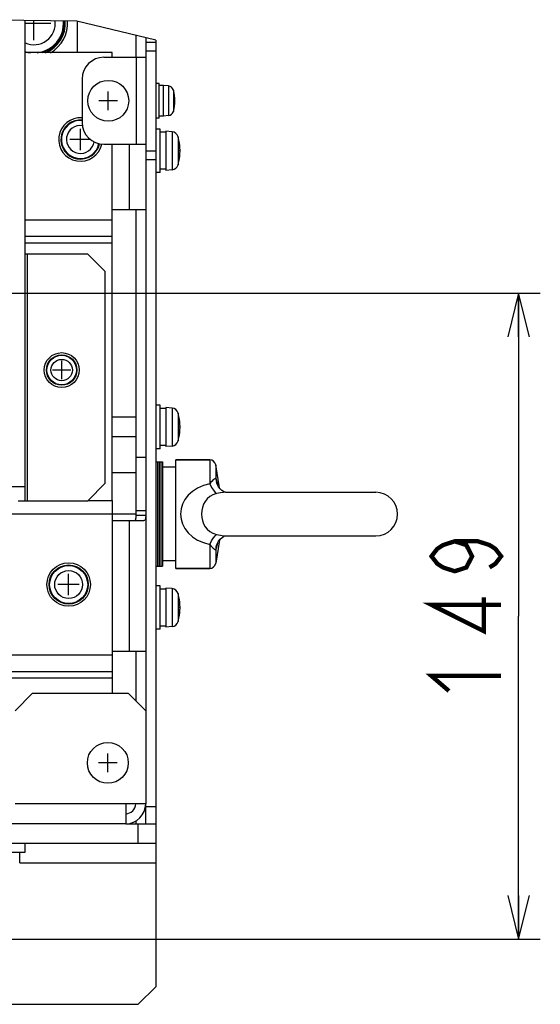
# Model space of a CAD drawing. Extents: x 29 to 422, y -226 to 287.
# Tile 21 of 63: x 210 to 234, y -163 to -118. Entities that reach past the tile are written whole.
import ezdxf

# ---------------------------------------------------------------- set-up
doc = ezdxf.new("R2010")
doc.units = 0
doc.header["$LTSCALE"] = 23.1
doc.layers.get('0').update_dxf_attribs({"linetype": 'CONTINUOUS'})
for name, color, linetype in [('ALL_AXIS', 7, 'CONTINUOUS'), ('ALL_CURVE', 7, 'CONTINUOUS'), ('ALL_DIM', 7, 'CONTINUOUS'), ('ALL_FEATURES', 7, 'CONTINUOUS'), ('LAY0004', 7, 'CONTINUOUS'), ('LAY0006-1', 7, 'CONTINUOUS'), ('LAY0006-2', 7, 'CONTINUOUS')]:
    doc.layers.add(name, color=color, linetype=linetype)
doc.dimstyles.get("Standard").update_dxf_attribs({"dimtxt": 2.5, "dimasz": 2.5, "dimexe": 1.25, "dimexo": 0.625, "dimtad": 1, "dimcen": 2.5, "dimazin": 3, "dimtfac": 1, "dimtmove": 0, "dimatfit": 3})

# ---------------------------------------------------------------- blocks, each defined once
blk = doc.blocks.new('_OPEN')
at = {"color": 0, "linetype": 'BYBLOCK'}
for p, q in [((0, 0), (-1, 0.25)), ((-1, -0.25), (0, 0)), ((-1, 0), (0, 0))]:
    blk.add_line(p, q, dxfattribs=at)
blk = doc.blocks.new('*D37')
at = {"layer": 'ALL_DIM', "color": 2, "linetype": 'CONTINUOUS'}
for p, q in [((190.64, -130.692), (233.645, -130.692)), ((232.645, -130.692), (232.645, -145.538)), ((232.645, -160.385), (232.645, -145.538)), ((197.369, -160.385), (233.645, -160.385))]:
    blk.add_line(p, q, dxfattribs=at)
at = {"layer": 'ALL_DIM', "color": 2, "linetype": 'CONTINUOUS', "xscale": 2, "yscale": 2, "zscale": 2}
for p, rotation in [((232.645, -130.692), 90), ((232.645, -160.385), 270)]:
    blk.add_blockref('_OPEN', p, dxfattribs=dict(at, rotation=rotation))

msp = doc.modelspace()

# ---------------------------------------------------------------- linework, layer by layer
at = {"color": 7, "linetype": 'CONTINUOUS'}
for p, q in [((212.342, -118.181), (206.47, -118.117)), ((215.969, -119.059), (212.342, -118.181)), ((215.049, -138.945), (213.969, -138.945)), ((215.049, -140.845), (213.969, -140.845))]:
    msp.add_line(p, q, dxfattribs=at)
at = {"layer": 'ALL_AXIS', "color": 7, "linetype": 'CONTINUOUS'}
for p, q in [((216.129, -121.045), (215.969, -121.045)), ((216.129, -122.645), (216.129, -121.045)), ((216.329, -121.145), (216.129, -121.145)), ((216.553, -121.164), (216.329, -121.145)), ((216.329, -122.545), (216.329, -121.145)), ((216.129, -122.645), (215.969, -122.645)), ((216.329, -122.545), (216.129, -122.545)), ((216.553, -122.525), (216.329, -122.545)), ((216.169, -123.145), (215.969, -123.145)), ((216.169, -125.145), (216.169, -123.145)), ((216.429, -123.295), (216.169, -123.295)), ((216.721, -123.27), (216.429, -123.245)), ((216.429, -123.245), (216.429, -125.044)), ((216.169, -125.145), (215.969, -125.145)), ((216.429, -124.995), (216.169, -124.995)), ((216.721, -125.019), (216.429, -125.045)), ((216.169, -135.845), (215.969, -135.845)), ((216.169, -137.845), (216.169, -135.845)), ((216.429, -135.995), (216.169, -135.995)), ((216.721, -135.97), (216.429, -135.945)), ((216.429, -135.945), (216.429, -137.744)), ((215.049, -136.397), (213.969, -136.397)), ((215.049, -137.293), (213.969, -137.293)), ((216.169, -137.845), (215.969, -137.845)), ((216.429, -137.695), (216.169, -137.695)), ((216.721, -137.719), (216.429, -137.745)), ((215.969, -138.445), (216.289, -138.445)), ((216.049, -138.445), (216.049, -143.244)), ((216.129, -138.445), (216.129, -143.244)), ((216.209, -138.445), (216.209, -143.244)), ((216.289, -138.445), (216.289, -143.244)), ((218.45, -138.345), (216.889, -138.345)), ((216.889, -143.345), (216.889, -138.345)), ((216.889, -138.695), (216.289, -138.695)), ((218.897, -139.644), (218.727, -138.58)), ((219.17, -139.845), (226.089, -139.845)), ((218.897, -142.045), (218.727, -143.109)), ((219.17, -141.845), (226.089, -141.845)), ((216.889, -142.995), (216.289, -142.995)), ((215.969, -143.245), (216.289, -143.245)), ((218.45, -143.345), (216.889, -143.345)), ((216.169, -144.145), (215.969, -144.145)), ((216.169, -146.145), (216.169, -144.145)), ((216.429, -144.295), (216.169, -144.295)), ((216.721, -144.27), (216.429, -144.245)), ((216.429, -144.245), (216.429, -146.044)), ((216.169, -146.145), (215.969, -146.145)), ((216.429, -145.995), (216.169, -145.995)), ((216.721, -146.019), (216.429, -146.045)), ((209.969, -156.385), (209.969, -155.985)), ((205.969, -156.385), (209.969, -156.385)), ((209.719, -156.885), (209.719, -156.385))]:
    msp.add_line(p, q, dxfattribs=at)
at = {"layer": 'ALL_AXIS', "color": 9, "linetype": 'CONTINUOUS'}
for p, q in [((216.553, -121.164), (216.553, -122.525)), ((216.78, -121.352), (216.78, -122.337)), ((216.721, -123.27), (216.721, -125.019)), ((217.002, -123.503), (217.002, -124.786)), ((216.721, -135.97), (216.721, -137.719)), ((217.002, -136.203), (217.002, -137.486)), ((216.721, -144.27), (216.721, -146.019)), ((217.002, -144.503), (217.002, -145.786))]:
    msp.add_line(p, q, dxfattribs=at)
at = {"layer": 'ALL_AXIS', "color": 7, "linetype": 'CONTINUOUS'}
for centre, radius in [((213.789, -121.845), 0.94), ((211.649, -134.225), 0.8), ((211.649, -134.225), 0.7), ((211.969, -144.085), 1), ((211.969, -144.085), 0.9), ((213.769, -152.285), 0.94)]:
    msp.add_circle(centre, radius, dxfattribs=at)
at = {"layer": 'ALL_AXIS', "color": 9, "linetype": 'CONTINUOUS'}
for centre, radius in [((211.649, -134.225), 0.68), ((211.649, -134.225), 0.493), ((211.969, -144.085), 0.874), ((211.969, -144.085), 0.641)]:
    msp.add_circle(centre, radius, dxfattribs=at)
for centre, radius, start, end in [((210.369, -118.285), 0.985, 245.7345, 6.6779), ((210.369, -118.285), 1.361, 276.1822, 4.6531), ((210.369, -118.285), 1.361, 252.8649, 263.8178), ((212.509, -123.625), 0.874, 84.6209, 347.3583), ((212.509, -123.625), 0.641, 80.7445, 350.5662)]:
    msp.add_arc(centre, radius, start, end, dxfattribs=at)
at = {"layer": 'ALL_AXIS', "color": 7, "linetype": 'CONTINUOUS'}
for centre, radius, start, end in [((210.369, -118.285), 1.4, 286.3074, 4.5052), ((210.369, -118.285), 1.45, 291.6064, 4.3274), ((210.369, -118.285), 1.55, 299.3238, 4.007), ((216.53, -121.423), 0.26, 15.8809, 85), ((215.049, -121.845), 1.8, 344.1191, 15.8809), ((212.509, -123.625), 1, 85.3558, 347.8939), ((216.53, -122.266), 0.26, 275, 344.1191), ((212.509, -123.625), 0.9, 84.6696, 347.5498), ((216.693, -123.589), 0.32, 15.494, 85), ((214.689, -124.145), 2.4, 344.506, 15.494), ((216.693, -124.7), 0.32, 275, 344.506), ((216.693, -136.289), 0.32, 15.494, 85), ((214.689, -136.845), 2.4, 344.506, 15.494), ((216.693, -137.4), 0.32, 275, 344.506), ((226.089, -140.845), 1, 270, 90), ((216.693, -144.589), 0.32, 15.494, 85), ((214.689, -145.145), 2.4, 344.506, 15.494), ((216.693, -145.7), 0.32, 275, 344.506)]:
    msp.add_arc(centre, radius, start, end, dxfattribs=at)
at = {"layer": 'ALL_CURVE', "color": 40, "linetype": 'CONTINUOUS'}
for p, q in [((211.149, -118.285), (209.969, -118.285)), ((210.369, -119.065), (210.369, -118.159)), ((213.789, -122.275), (213.789, -121.415)), ((214.219, -121.845), (213.359, -121.845)), ((216.849, -121.845), (216.799, -121.845)), ((212.509, -124.115), (212.509, -123.135)), ((212.977, -123.625), (212.019, -123.625)), ((217.089, -124.145), (217.038, -124.145)), ((211.649, -134.645), (211.649, -133.805)), ((212.069, -134.225), (211.229, -134.225)), ((217.089, -136.845), (217.038, -136.845)), ((211.969, -144.575), (211.969, -143.595)), ((212.459, -144.085), (211.479, -144.085)), ((217.089, -145.145), (217.038, -145.145)), ((213.769, -152.715), (213.769, -151.855)), ((214.199, -152.285), (213.339, -152.285))]:
    msp.add_line(p, q, dxfattribs=at)
for centre, radius, start, end in [((215.049, -121.845), 1.8, 346.5066, 13.4934), ((214.689, -124.145), 2.4, 348.2193, 11.7807), ((214.689, -136.845), 2.4, 348.2193, 11.7807), ((214.689, -145.145), 2.4, 348.2193, 11.7807)]:
    msp.add_arc(centre, radius, start, end, dxfattribs=at)
at = {"layer": 'ALL_DIM', "color": 2, "linetype": 'CONTINUOUS', "const_width": 0.2}
for points in [[(229.711, -142.098), (230.245, -142.27), (230.511, -142.786), (230.245, -143.302), (229.711, -143.474), (229.178, -143.302), (228.911, -143.13), (228.645, -142.786), (228.911, -142.442), (229.178, -142.27), (229.711, -142.098), (230.778, -142.098), (231.311, -142.27), (231.578, -142.442), (231.845, -142.786), (231.578, -143.13), (231.311, -143.302)], [(231.845, -145.022), (228.645, -145.022), (231.045, -146.226), (231.045, -144.678)], [(229.445, -148.978), (228.645, -148.29), (231.845, -148.29)]]:
    msp.add_lwpolyline(points, dxfattribs=at)
at = {"layer": 'ALL_FEATURES', "color": 3, "linetype": 'CONTINUOUS'}
for p, q in [((212.369, -119.625), (212.369, -118.188)), ((215.509, -118.947), (215.509, -149.885)), ((213.589, -119.845), (215.509, -119.845)), ((212.589, -120.845), (212.589, -122.845)), ((213.589, -123.845), (215.509, -123.845)), ((213.969, -126.845), (215.509, -126.845)), ((213.969, -141.145), (214.749, -141.145)), ((214.749, -141.145), (215.425, -141.145)), ((213.969, -147.145), (215.509, -147.145)), ((215.509, -155.085), (215.509, -154.165)), ((214.589, -155.085), (215.509, -155.085)), ((215.969, -155.985), (166.369, -155.985)), ((215.969, -155.985), (215.969, -162.585)), ((215.169, -163.385), (215.969, -162.585)), ((195.169, -163.385), (215.169, -163.385))]:
    msp.add_line(p, q, dxfattribs=at)
at = {"layer": 'ALL_FEATURES', "color": 9, "linetype": 'CONTINUOUS'}
for p, q in [((215.049, -118.836), (215.049, -119.845)), ((215.089, -123.845), (215.089, -119.845)), ((214.749, -123.845), (214.749, -126.845)), ((218.45, -138.345), (218.45, -139.45)), ((218.727, -138.58), (218.727, -139.18)), ((218.727, -139.18), (218.771, -139.414)), ((218.818, -139.504), (218.791, -139.401)), ((218.826, -139.534), (218.818, -139.504)), ((214.749, -141.145), (214.749, -147.145)), ((215.509, -140.915), (215.049, -140.915)), ((218.45, -142.239), (218.45, -143.345)), ((218.727, -142.509), (218.771, -142.275)), ((218.727, -142.509), (218.727, -143.109)), ((215.049, -147.145), (215.049, -149.425)), ((214.589, -154.165), (209.509, -154.165)), ((215.049, -154.961), (215.049, -155.085)), ((209.719, -156.885), (215.969, -156.885))]:
    msp.add_line(p, q, dxfattribs=at)
at = {"layer": 'ALL_FEATURES', "color": 7, "linetype": 'CONTINUOUS'}
for p, q in [((215.509, -119.145), (215.969, -119.145)), ((215.969, -119.059), (215.969, -155.985)), ((215.509, -119.545), (215.969, -119.545)), ((215.509, -124.145), (215.969, -124.145)), ((215.509, -124.545), (215.969, -124.545)), ((215.509, -138.245), (215.049, -138.245)), ((216.889, -138.345), (218.45, -138.345)), ((218.771, -139.414), (218.771, -139.414)), ((219.173, -139.845), (219.172, -139.845)), ((219.18, -139.844), (219.174, -139.842)), ((219.183, -139.845), (219.179, -139.844)), ((215.049, -140.685), (215.509, -140.685)), ((219.172, -141.845), (219.173, -141.845)), ((219.179, -141.845), (219.183, -141.845)), ((218.771, -142.275), (218.771, -142.275)), ((216.889, -143.345), (218.45, -143.345)), ((210.309, -149.085), (209.509, -149.885)), ((210.309, -149.085), (214.709, -149.085)), ((215.509, -149.885), (214.709, -149.085)), ((215.509, -149.885), (215.509, -154.165)), ((215.509, -154.165), (214.589, -154.165)), ((214.589, -154.165), (214.589, -155.085)), ((215.509, -154.285), (215.969, -154.285)), ((214.589, -155.085), (206.369, -155.085)), ((215.169, -155.985), (215.169, -155.085)), ((215.509, -155.085), (215.969, -155.085))]:
    msp.add_line(p, q, dxfattribs=at)
for points in [[(215.049, -126.845), (215.049, -140.972), (215.049, -141.023), (215.047, -141.065), (215.043, -141.1), (215.037, -141.125)], [(219.179, -139.844), (219.146, -139.835), (219.09, -139.81), (219.015, -139.764), (218.934, -139.691), (218.855, -139.591), (218.79, -139.465), (218.771, -139.414)], [(215.037, -141.125), (215.028, -141.14), (215.016, -141.145)], [(218.771, -142.275), (218.792, -142.218), (218.859, -142.092), (218.938, -141.994), (219.019, -141.923), (219.092, -141.877), (219.147, -141.854), (219.179, -141.845)]]:
    msp.add_lwpolyline(points, dxfattribs=at)
at = {"layer": 'ALL_FEATURES', "color": 9, "linetype": 'CONTINUOUS'}
for points in [[(218.727, -139.18), (218.718, -139.196), (218.704, -139.207), (218.686, -139.22), (218.663, -139.236), (218.635, -139.258), (218.6, -139.289), (218.558, -139.33), (218.508, -139.383), (218.45, -139.45)], [(218.791, -139.401), (218.76, -139.293), (218.727, -139.18)], [(218.45, -139.45), (218.159, -139.534), (217.89, -139.651), (217.653, -139.801), (217.456, -139.98), (217.304, -140.18), (217.199, -140.391), (217.136, -140.612), (217.114, -140.845)], [(218.45, -139.45), (218.538, -139.617), (218.622, -139.752), (218.699, -139.849), (218.768, -139.906)], [(219.172, -139.845), (219.091, -139.848), (218.944, -139.867), (218.768, -139.906)], [(218.768, -139.906), (218.6, -139.963), (218.455, -140.041), (218.334, -140.142), (218.237, -140.263), (218.165, -140.397), (218.116, -140.539), (218.087, -140.688), (218.077, -140.845)], [(217.114, -140.845), (217.136, -141.077), (217.199, -141.297), (217.304, -141.508), (217.455, -141.708), (217.653, -141.888), (217.891, -142.039), (218.16, -142.156), (218.45, -142.239)], [(218.077, -140.845), (218.087, -141.001), (218.116, -141.149), (218.165, -141.291), (218.237, -141.426), (218.334, -141.547), (218.455, -141.648), (218.601, -141.727), (218.768, -141.783)], [(218.45, -142.239), (218.538, -142.072), (218.622, -141.938), (218.699, -141.84), (218.768, -141.783)], [(218.768, -141.783), (218.944, -141.822), (219.091, -141.841), (219.172, -141.845)], [(218.45, -142.239), (218.508, -142.306), (218.558, -142.36), (218.6, -142.401), (218.635, -142.431), (218.663, -142.453), (218.686, -142.469), (218.704, -142.482), (218.718, -142.494), (218.727, -142.509)], [(218.727, -142.509), (218.761, -142.396), (218.791, -142.288)], [(218.791, -142.288), (218.818, -142.186), (218.826, -142.155)]]:
    msp.add_lwpolyline(points, dxfattribs=at)
at = {"layer": 'ALL_FEATURES', "color": 3, "linetype": 'CONTINUOUS'}
for points in [[(215.486, -141.116), (215.463, -141.137), (215.425, -141.145)], [(215.509, -140.96), (215.508, -141.005), (215.506, -141.048), (215.5, -141.086), (215.486, -141.116)]]:
    msp.add_lwpolyline(points, dxfattribs=at)
for centre, radius, start, end in [((213.589, -120.845), 1, 90, 180), ((213.589, -122.845), 1, 180, 270), ((214.589, -154.165), 0.46, 270, 360)]:
    msp.add_arc(centre, radius, start, end, dxfattribs=at)
at = {"layer": 'ALL_FEATURES', "color": 7, "linetype": 'CONTINUOUS'}
for centre, radius, start, end in [((218.45, -138.625), 0.28, 9.0903, 90), ((218.45, -143.065), 0.28, 270, 350.9097), ((214.589, -154.165), 0.92, 270, 360)]:
    msp.add_arc(centre, radius, start, end, dxfattribs=at)
at = {"layer": 'LAY0004', "color": 3, "linetype": 'CONTINUOUS'}
for p, q in [((209.969, -140.232), (209.969, -118.155)), ((212.849, -128.897), (209.969, -128.897)), ((213.649, -129.697), (212.849, -128.897)), ((213.649, -139.432), (213.649, -129.697)), ((209.969, -139.592), (209.329, -139.592)), ((212.849, -140.232), (213.649, -139.432)), ((209.969, -140.232), (212.849, -140.232))]:
    msp.add_line(p, q, dxfattribs=at)
at = {"layer": 'LAY0004', "color": 9, "linetype": 'CONTINUOUS'}
msp.add_line((210.069, -128.897), (210.069, -140.232), dxfattribs=at)
at = {"layer": 'LAY0004', "color": 7, "linetype": 'CONTINUOUS'}
msp.add_line((209.649, -140.232), (209.969, -140.232), dxfattribs=at)
at = {"layer": 'LAY0006-1', "color": 3, "linetype": 'CONTINUOUS'}
for p, q in [((213.969, -119.625), (209.969, -119.625)), ((213.969, -119.845), (213.969, -119.625)), ((213.969, -140.225), (213.969, -123.845)), ((213.969, -128.085), (209.969, -128.085)), ((212.856, -140.225), (213.969, -140.225))]:
    msp.add_line(p, q, dxfattribs=at)
at = {"layer": 'LAY0006-1', "color": 9, "linetype": 'CONTINUOUS'}
for p, q in [((209.969, -127.325), (213.969, -127.325)), ((213.969, -128.385), (209.969, -128.385))]:
    msp.add_line(p, q, dxfattribs=at)
at = {"layer": 'LAY0006-2', "color": 3, "linetype": 'CONTINUOUS'}
for p, q in [((213.969, -140.225), (213.969, -149.085)), ((209.169, -148.085), (213.969, -148.085))]:
    msp.add_line(p, q, dxfattribs=at)
at = {"layer": 'LAY0006-2', "color": 9, "linetype": 'CONTINUOUS'}
for p, q in [((213.969, -140.845), (209.269, -140.845)), ((209.269, -147.325), (213.969, -147.325)), ((213.969, -148.385), (206.369, -148.385))]:
    msp.add_line(p, q, dxfattribs=at)

# ---------------------------------------------------------------- dimensions: what is measured, and where the dimension line sits
at = {"layer": 'ALL_DIM', "color": 2, "linetype": 'CONTINUOUS'}
dim = msp.add_linear_dim(base=(232.645, -160.385), p1=(190.64, -130.692), p2=(197.369, -160.385), angle=270, dimstyle='Standard', dxfattribs=at)
dim.commit()
dim.dimension.update_dxf_attribs({"geometry": '*D37', "text_midpoint": (231.845, -149.666), "dimtype": 128})

doc.saveas('drawing.dxf')
